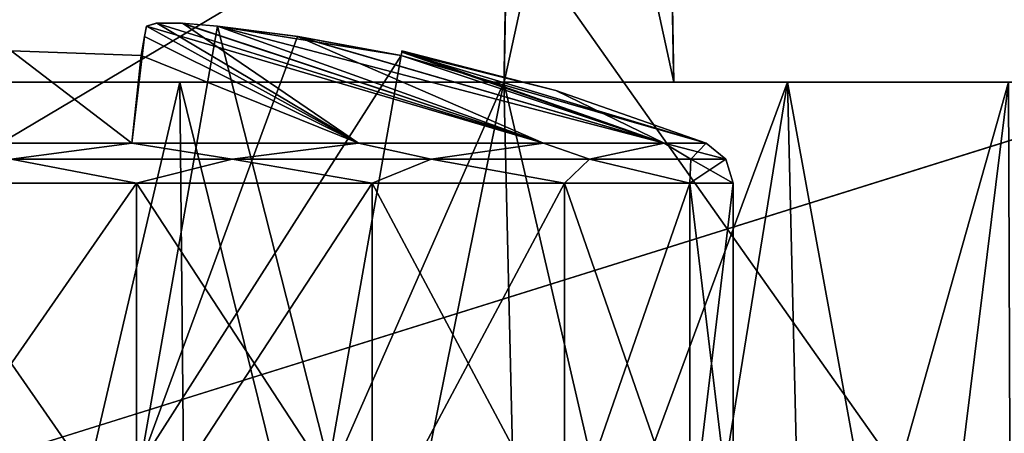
# Model space of a CAD drawing. Header units: millimetres. Extents: x -135 to 135, y -102 to 22.
# Tile 25 of 86: x -50 to -43, y -85 to -82. Entities that reach past the tile are written whole.
import ezdxf

# ---------------------------------------------------------------- set-up
doc = ezdxf.new("R2010")
doc.units = ezdxf.units.MM
doc.header["$LTSCALE"] = 65.185185
for name, color, linetype in [('1', 7, 'CONTINUOUS'), ('13', 7, 'CONTINUOUS'), ('240', 7, 'CONTINUOUS'), ('241', 7, 'CONTINUOUS'), ('242', 7, 'CONTINUOUS'), ('243', 7, 'CONTINUOUS'), ('246', 7, 'CONTINUOUS'), ('247', 7, 'CONTINUOUS'), ('28', 7, 'CONTINUOUS'), ('3', 7, 'CONTINUOUS'), ('333', 7, 'CONTINUOUS'), ('334', 7, 'CONTINUOUS'), ('335', 7, 'CONTINUOUS'), ('336', 7, 'CONTINUOUS'), ('337', 7, 'CONTINUOUS'), ('341', 7, 'CONTINUOUS'), ('342', 7, 'CONTINUOUS'), ('345', 7, 'CONTINUOUS'), ('346', 7, 'CONTINUOUS'), ('347', 7, 'CONTINUOUS'), ('348', 7, 'CONTINUOUS'), ('349', 7, 'CONTINUOUS'), ('353', 7, 'CONTINUOUS'), ('37', 7, 'CONTINUOUS'), ('6', 7, 'CONTINUOUS'), ('9', 7, 'CONTINUOUS')]:
    doc.layers.add(name, color=color, linetype=linetype)

msp = doc.modelspace()

# ---------------------------------------------------------------- linework, layer by layer
at = {"layer": '1', "linetype": 'Continuous'}
for points in [[(99.1072, 12.5, -36.0223), (-98.0492, -84.0349, -32.6512), (-99.1072, 12.5, -36.0223), (99.1072, 12.5, -36.0223)], [(-97.4563, -84.3448, -32.6404), (-98.0492, -84.0349, -32.6512), (99.1072, 12.5, -36.0223), (-97.4563, -84.3448, -32.6404)], [(-96.9871, -84.6145, -32.631), (-97.4563, -84.3448, -32.6404), (99.1072, 12.5, -36.0223), (-96.9871, -84.6145, -32.631)], [(-96.8126, -84.7249, -32.6271), (-96.9871, -84.6145, -32.631), (99.1072, 12.5, -36.0223), (-96.8126, -84.7249, -32.6271)], [(-96.6034, -84.8671, -32.6222), (-96.8126, -84.7249, -32.6271), (99.1072, 12.5, -36.0223), (-96.6034, -84.8671, -32.6222)], [(-96.0971, -85.2732, -32.608), (-96.6034, -84.8671, -32.6222), (99.1072, 12.5, -36.0223), (-96.0971, -85.2732, -32.608)], [(-95.8075, -85.5627, -32.5979), (-96.0971, -85.2732, -32.608), (99.1072, 12.5, -36.0223), (-95.8075, -85.5627, -32.5979)], [(-95.6591, -85.7348, -32.5919), (-95.8075, -85.5627, -32.5979), (99.1072, 12.5, -36.0223), (-95.6591, -85.7348, -32.5919)], [(-95.1314, -86.5942, -32.5618), (-95.6591, -85.7348, -32.5919), (99.1072, 12.5, -36.0223), (-95.1314, -86.5942, -32.5618)], [(-95.0797, -86.7191, -32.5575), (-95.1314, -86.5942, -32.5618), (99.1072, 12.5, -36.0223), (-95.0797, -86.7191, -32.5575)], [(-94.856, -87.7473, -32.5216), (-95.0797, -86.7191, -32.5575), (99.1072, 12.5, -36.0223), (-94.856, -87.7473, -32.5216)], [(-94.7876, -89.0523, -32.476), (-94.856, -87.7473, -32.5216), (99.1072, 12.5, -36.0223), (-94.7876, -89.0523, -32.476)], [(-94.637, -89.53, -32.4593), (-94.7876, -89.0523, -32.476), (99.1072, 12.5, -36.0223), (-94.637, -89.53, -32.4593)], [(-94.2737, -89.8747, -32.4473), (-94.637, -89.53, -32.4593), (99.1072, 12.5, -36.0223), (-94.2737, -89.8747, -32.4473)], [(-93.789, -90, -32.4429), (-94.2737, -89.8747, -32.4473), (99.1072, 12.5, -36.0223), (-93.789, -90, -32.4429)], [(60.6689, -83.0698, -32.6849), (-93.789, -90, -32.4429), (99.1072, 12.5, -36.0223), (60.6689, -83.0698, -32.6849)], [(60.0626, -90, -32.4429), (-93.789, -90, -32.4429), (60.6689, -83.0698, -32.6849), (60.0626, -90, -32.4429)]]:
    msp.add_3dface(points, dxfattribs=at)
at = {"layer": '13', "linetype": 'Continuous'}
for points in [[(-49.1765, -82.5, 1.2399), (-51.1683, -82.5, -11.8744), (-49.9418, -82.5, 2.5267), (-49.1765, -82.5, 1.2399)], [(-48.8317, -82.5, -11.8744), (-51.1683, -82.5, -11.8744), (-49.1765, -82.5, 1.2399), (-48.8317, -82.5, -11.8744)], [(-51.1683, -82.5, 11.8744), (-48.8317, -82.5, 11.8744), (-50.2082, -82.5, 4), (-51.1683, -82.5, 11.8744)], [(-50.2082, -82.5, 4), (-48.8317, -82.5, 11.8744), (-49.9418, -82.5, 5.4733), (-50.2082, -82.5, 4)], [(-49.9418, -82.5, 5.4733), (-48.8317, -82.5, 11.8744), (-49.1765, -82.5, 6.7601), (-49.9418, -82.5, 5.4733)], [(-49.1765, -82.5, 6.7601), (-48.8317, -82.5, 11.8744), (-48.0092, -82.5, 7.6976), (-49.1765, -82.5, 6.7601)], [(-48.0092, -82.5, 0.3024), (-48.8317, -82.5, -11.8744), (-49.1765, -82.5, 1.2399), (-48.0092, -82.5, 0.3024)], [(-46.5898, -82.5, -12.5327), (-48.8317, -82.5, -11.8744), (-48.0092, -82.5, 0.3024), (-46.5898, -82.5, -12.5327)], [(-48.8317, -82.5, 11.8744), (-46.5898, -82.5, 12.5327), (-48.0092, -82.5, 7.6976), (-48.8317, -82.5, 11.8744)], [(-46.5873, -82.5, 8.167), (-48.0092, -82.5, 7.6976), (-46.5873, -82.5, 8.762), (-46.5873, -82.5, 8.167)], [(-46.5898, -82.5, -12.5327), (-48.0092, -82.5, 0.3024), (-46.5873, -82.5, -0.762), (-46.5898, -82.5, -12.5327)], [(-46.5873, -82.5, -0.167), (-46.5873, -82.5, -0.762), (-48.0092, -82.5, 0.3024), (-46.5873, -82.5, -0.167)], [(-48.0092, -82.5, 7.6976), (-46.5898, -82.5, 12.5327), (-46.5873, -82.5, 8.762), (-48.0092, -82.5, 7.6976)], [(-44.6241, -82.5, -13.7959), (-46.5898, -82.5, -12.5327), (-45.4127, -82.5, -0.762), (-44.6241, -82.5, -13.7959)], [(-45.4127, -82.5, -0.762), (-46.5898, -82.5, -12.5327), (-46.5873, -82.5, -0.762), (-45.4127, -82.5, -0.762)], [(-46.5898, -82.5, 12.5327), (-44.6241, -82.5, 13.7959), (-46.5873, -82.5, 8.762), (-46.5898, -82.5, 12.5327)], [(-46.5873, -82.5, 8.762), (-44.6241, -82.5, 13.7959), (-45.4127, -82.5, 8.762), (-46.5873, -82.5, 8.762)], [(-43.9908, -82.5, 0.3024), (-45.4127, -82.5, -0.762), (-45.4127, -82.5, -0.167), (-43.9908, -82.5, 0.3024)], [(-44.6241, -82.5, -13.7959), (-45.4127, -82.5, -0.762), (-43.9908, -82.5, 0.3024), (-44.6241, -82.5, -13.7959)], [(-45.4127, -82.5, 8.762), (-44.6241, -82.5, 13.7959), (-45.4127, -82.5, 8.167), (-45.4127, -82.5, 8.762)], [(-45.4127, -82.5, 8.167), (-44.6241, -82.5, 13.7959), (-43.9908, -82.5, 7.6976), (-45.4127, -82.5, 8.167)], [(-43.094, -82.5, -15.5618), (-44.6241, -82.5, -13.7959), (-43.9908, -82.5, 0.3024), (-43.094, -82.5, -15.5618)], [(-44.6241, -82.5, 13.7959), (-43.094, -82.5, 15.5618), (-43.9908, -82.5, 7.6976), (-44.6241, -82.5, 13.7959)], [(-42.8235, -82.5, 1.2399), (-43.094, -82.5, -15.5618), (-43.9908, -82.5, 0.3024), (-42.8235, -82.5, 1.2399)], [(-43.9908, -82.5, 7.6976), (-43.094, -82.5, 15.5618), (-42.8235, -82.5, 6.7601), (-43.9908, -82.5, 7.6976)]]:
    msp.add_3dface(points, dxfattribs=at)
at = {"layer": '240', "linetype": 'Continuous'}
for points in [[(-46.5873, -82.5, 8.167), (-46.5873, -82.5, 8.762), (-46.5, -77.5, 8.5), (-46.5873, -82.5, 8.167)], [(-46.5873, -82.5, 8.167), (-46.5, -77.5, 8.5), (-46.5862, -82.4392, 7.9256), (-46.5873, -82.5, 8.167)], [(-46.5862, -82.4392, 7.9256), (-46.5, -77.5, 8.5), (-46.5833, -82.2733, 7.7443), (-46.5862, -82.4392, 7.9256)], [(-46.5, -77.5, 8.5), (-46.5793, -82.0436, 7.6646), (-46.5833, -82.2733, 7.7443), (-46.5, -77.5, 8.5)]]:
    msp.add_3dface(points, dxfattribs=at)
at = {"layer": '241', "linetype": 'Continuous'}
for points in [[(-45.4127, -82.5, 8.762), (-45.5, -77.5, 7.2746), (-45.5, -77.5, 8.5), (-45.4127, -82.5, 8.762)], [(-45.5, -77.5, 7.2746), (-45.4127, -82.5, 8.762), (-45.4607, -79.7518, 7.4679), (-45.5, -77.5, 7.2746)], [(-45.4127, -82.5, 8.762), (-45.4207, -82.0436, 7.6646), (-45.4607, -79.7518, 7.4679), (-45.4127, -82.5, 8.762)], [(-45.4207, -82.0436, 7.6646), (-45.4127, -82.5, 8.762), (-45.4167, -82.2733, 7.7443), (-45.4207, -82.0436, 7.6646)], [(-45.4167, -82.2733, 7.7443), (-45.4127, -82.5, 8.762), (-45.4138, -82.4392, 7.9256), (-45.4167, -82.2733, 7.7443)], [(-45.4127, -82.5, 8.762), (-45.4127, -82.5, 8.167), (-45.4138, -82.4392, 7.9256), (-45.4127, -82.5, 8.762)]]:
    msp.add_3dface(points, dxfattribs=at)
at = {"layer": '242', "linetype": 'Continuous'}
for points in [[(-45.4127, -82.5, -0.167), (-45.4127, -82.5, -0.762), (-45.5, -77.5, -0.5), (-45.4127, -82.5, -0.167)], [(-45.4138, -82.4392, 0.0744), (-45.5, -77.5, -0.5), (-45.4167, -82.2733, 0.2557), (-45.4138, -82.4392, 0.0744)], [(-45.5, -77.5, -0.5), (-45.4207, -82.0436, 0.3354), (-45.4167, -82.2733, 0.2557), (-45.5, -77.5, -0.5)], [(-45.4127, -82.5, -0.167), (-45.5, -77.5, -0.5), (-45.4138, -82.4392, 0.0744), (-45.4127, -82.5, -0.167)]]:
    msp.add_3dface(points, dxfattribs=at)
at = {"layer": '243', "linetype": 'Continuous'}
for points in [[(-46.5873, -82.5, -0.762), (-46.5, -77.5, 0.7254), (-46.5, -77.5, -0.5), (-46.5873, -82.5, -0.762)], [(-46.5, -77.5, 0.7254), (-46.5873, -82.5, -0.762), (-46.5393, -79.7518, 0.5321), (-46.5, -77.5, 0.7254)], [(-46.5873, -82.5, -0.762), (-46.5793, -82.0436, 0.3354), (-46.5393, -79.7518, 0.5321), (-46.5873, -82.5, -0.762)], [(-46.5793, -82.0436, 0.3354), (-46.5873, -82.5, -0.762), (-46.5833, -82.2733, 0.2557), (-46.5793, -82.0436, 0.3354)], [(-46.5833, -82.2733, 0.2557), (-46.5873, -82.5, -0.762), (-46.5862, -82.4392, 0.0744), (-46.5833, -82.2733, 0.2557)], [(-46.5873, -82.5, -0.762), (-46.5873, -82.5, -0.167), (-46.5862, -82.4392, 0.0744), (-46.5873, -82.5, -0.762)]]:
    msp.add_3dface(points, dxfattribs=at)
at = {"layer": '246', "linetype": 'Continuous'}
for points in [[(-46.5873, -82.5, 8.762), (-45.5, -77.5, 8.5), (-46.5, -77.5, 8.5), (-46.5873, -82.5, 8.762)], [(-46.5873, -82.5, 8.762), (-45.4127, -82.5, 8.762), (-45.5, -77.5, 8.5), (-46.5873, -82.5, 8.762)]]:
    msp.add_3dface(points, dxfattribs=at)
at = {"layer": '247', "linetype": 'Continuous'}
for points in [[(-45.4127, -82.5, -0.762), (-46.5873, -82.5, -0.762), (-46.5, -77.5, -0.5), (-45.4127, -82.5, -0.762)], [(-45.4127, -82.5, -0.762), (-46.5, -77.5, -0.5), (-45.5, -77.5, -0.5), (-45.4127, -82.5, -0.762)]]:
    msp.add_3dface(points, dxfattribs=at)
at = {"layer": '28', "linetype": 'Continuous'}
for points in [[(-50, -87.5, -12.2283), (-51.1683, -82.5, -11.8744), (-48.8317, -82.5, -11.8744), (-50, -87.5, -12.2283)], [(-48.7842, -87.5, -12.324), (-50, -87.5, -12.2283), (-48.8317, -82.5, -11.8744), (-48.7842, -87.5, -12.324)], [(-48.7842, -87.5, -12.324), (-48.8317, -82.5, -11.8744), (-46.5898, -82.5, -12.5327), (-48.7842, -87.5, -12.324)], [(-47.5984, -87.5, -12.6086), (-48.7842, -87.5, -12.324), (-46.5898, -82.5, -12.5327), (-47.5984, -87.5, -12.6086)], [(-46.4717, -87.5, -13.0753), (-47.5984, -87.5, -12.6086), (-46.5898, -82.5, -12.5327), (-46.4717, -87.5, -13.0753)], [(-46.4717, -87.5, -13.0753), (-46.5898, -82.5, -12.5327), (-44.6241, -82.5, -13.7959), (-46.4717, -87.5, -13.0753)], [(-45.4319, -87.5, -13.7125), (-46.4717, -87.5, -13.0753), (-44.6241, -82.5, -13.7959), (-45.4319, -87.5, -13.7125)], [(-44.5045, -87.5, -14.5046), (-45.4319, -87.5, -13.7125), (-44.6241, -82.5, -13.7959), (-44.5045, -87.5, -14.5046)], [(-44.5045, -87.5, -14.5046), (-44.6241, -82.5, -13.7959), (-43.094, -82.5, -15.5618), (-44.5045, -87.5, -14.5046)], [(-43.7125, -87.5, -15.4319), (-44.5045, -87.5, -14.5046), (-43.094, -82.5, -15.5618), (-43.7125, -87.5, -15.4319)], [(-43.0753, -87.5, -16.4717), (-43.7125, -87.5, -15.4319), (-43.094, -82.5, -15.5618), (-43.0753, -87.5, -16.4717)]]:
    msp.add_3dface(points, dxfattribs=at)
at = {"layer": '3', "linetype": 'Continuous'}
for points in [[(82.3653, -81.8945, 32.726), (-99.1072, 12.5, 36.0223), (81.7057, -82.5266, 32.7039), (82.3653, -81.8945, 32.726)], [(81.7057, -82.5266, 32.7039), (-99.1072, 12.5, 36.0223), (80.8863, -82.9309, 32.6898), (81.7057, -82.5266, 32.7039)], [(80.8863, -82.9309, 32.6898), (-99.1072, 12.5, 36.0223), (79.9841, -83.0698, 32.6849), (80.8863, -82.9309, 32.6898)], [(79.9841, -83.0698, 32.6849), (-99.1072, 12.5, 36.0223), (60.6689, -83.0698, 32.6849), (79.9841, -83.0698, 32.6849)], [(60.6689, -83.0698, 32.6849), (-99.1072, 12.5, 36.0223), (60.0626, -90, 32.4429), (60.6689, -83.0698, 32.6849)], [(60.0626, -90, 32.4429), (-99.1072, 12.5, 36.0223), (-93.789, -90, 32.4429), (60.0626, -90, 32.4429)]]:
    msp.add_3dface(points, dxfattribs=at)
at = {"layer": '333', "color": 253, "linetype": 'Continuous', "true_color": 0x999999}
for points in [[(-48.9976, -82.0932, -18.8123), (-49.0644, -82.1126, -18.572), (-46.3145, -82.923, -16.9075), (-48.9976, -82.0932, -18.8123)], [(-48.8219, -82.0928, -18.9919), (-48.9976, -82.0932, -18.8123), (-46.3145, -82.923, -16.9075), (-48.8219, -82.0928, -18.9919)], [(-48.572, -82.1126, -19.0644), (-48.8219, -82.0928, -18.9919), (-46.3145, -82.923, -16.9075), (-48.572, -82.1126, -19.0644)], [(-49.0644, -82.1126, -18.572), (-49.0772, -82.1852, -18.0177), (-47.5945, -82.923, -15.8335), (-49.0644, -82.1126, -18.572)], [(-46.3145, -82.923, -16.9075), (-49.0644, -82.1126, -18.572), (-47.5945, -82.923, -15.8335), (-46.3145, -82.923, -16.9075)], [(-45.4791, -82.923, -18.3545), (-48.572, -82.1126, -19.0644), (-46.3145, -82.923, -16.9075), (-45.4791, -82.923, -18.3545)], [(-48.0139, -82.1858, -19.0773), (-48.572, -82.1126, -19.0644), (-45.4791, -82.923, -18.3545), (-48.0139, -82.1858, -19.0773)], [(-49.0772, -82.1852, -18.0177), (-49.1002, -82.3153, -17.3002), (-47.5945, -82.923, -15.8335), (-49.0772, -82.1852, -18.0177)], [(-47.3002, -82.3153, -19.1002), (-48.0139, -82.1858, -19.0773), (-45.4791, -82.923, -18.3545), (-47.3002, -82.3153, -19.1002)], [(-49.1646, -82.923, -15.2621), (-50, -82.2846, -17.2948), (-50.8354, -82.923, -15.2621), (-49.1646, -82.923, -15.2621)], [(-49.1002, -82.3153, -17.3002), (-50, -82.2846, -17.2948), (-49.1646, -82.923, -15.2621), (-49.1002, -82.3153, -17.3002)], [(-47.2961, -82.2923, -19.5481), (-47.3002, -82.3153, -19.1002), (-45.189, -82.923, -20), (-47.2961, -82.2923, -19.5481)], [(-47.2948, -82.2846, -20), (-47.2961, -82.2923, -19.5481), (-46.2283, -82.5592, -20), (-47.2948, -82.2846, -20)], [(-46.2283, -82.5592, -20), (-47.2961, -82.2923, -19.5481), (-45.189, -82.923, -20), (-46.2283, -82.5592, -20)], [(-47.5945, -82.923, -15.8335), (-49.1002, -82.3153, -17.3002), (-49.1646, -82.923, -15.2621), (-47.5945, -82.923, -15.8335)], [(-45.189, -82.923, -20), (-47.3002, -82.3153, -19.1002), (-45.4791, -82.923, -18.3545), (-45.189, -82.923, -20)]]:
    msp.add_3dface(points, dxfattribs=at)
at = {"layer": '334', "color": 253, "linetype": 'Continuous', "true_color": 0x999999}
for points in [[(-50.8682, -83.2017, -24.924), (-49.1318, -83.2017, -24.924), (-50.8682, -85.7, -24.924), (-50.8682, -83.2017, -24.924)], [(-50.8682, -85.7, -24.924), (-49.1318, -83.2017, -24.924), (-49.1318, -85.7, -24.924), (-50.8682, -85.7, -24.924)], [(-49.1318, -85.7, -24.924), (-47.5, -83.2017, -24.3301), (-47.5, -85.7, -24.3301), (-49.1318, -85.7, -24.924)], [(-49.1318, -83.2017, -24.924), (-47.5, -83.2017, -24.3301), (-49.1318, -85.7, -24.924), (-49.1318, -83.2017, -24.924)], [(-47.5, -83.2017, -24.3301), (-46.1698, -83.2017, -23.2139), (-47.5, -85.7, -24.3301), (-47.5, -83.2017, -24.3301)], [(-47.5, -85.7, -24.3301), (-46.1698, -83.2017, -23.2139), (-46.1698, -85.7, -23.2139), (-47.5, -85.7, -24.3301)], [(-46.1698, -85.7, -23.2139), (-45.3015, -83.2017, -21.7101), (-45.3015, -85.7, -21.7101), (-46.1698, -85.7, -23.2139)], [(-46.1698, -83.2017, -23.2139), (-45.3015, -83.2017, -21.7101), (-46.1698, -85.7, -23.2139), (-46.1698, -83.2017, -23.2139)], [(-45.3015, -83.2017, -21.7101), (-45, -83.2017, -20), (-45.3015, -85.7, -21.7101), (-45.3015, -83.2017, -21.7101)], [(-45, -83.2017, -20), (-45, -85.7, -20), (-45.3015, -85.7, -21.7101), (-45, -83.2017, -20)]]:
    msp.add_3dface(points, dxfattribs=at)
at = {"layer": '335', "color": 253, "linetype": 'Continuous', "true_color": 0x999999}
for points in [[(-49.0644, -82.1126, -21.428), (-48.9932, -82.0929, -21.1802), (-47.5945, -82.923, -24.1665), (-49.0644, -82.1126, -21.428)], [(-48.9932, -82.0929, -21.1802), (-48.8154, -82.0931, -21.0042), (-47.5945, -82.923, -24.1665), (-48.9932, -82.0929, -21.1802)], [(-48.8154, -82.0931, -21.0042), (-48.572, -82.1126, -20.9356), (-46.3145, -82.923, -23.0925), (-48.8154, -82.0931, -21.0042)], [(-47.5945, -82.923, -24.1665), (-48.8154, -82.0931, -21.0042), (-46.3145, -82.923, -23.0925), (-47.5945, -82.923, -24.1665)], [(-49.0773, -82.1856, -21.9848), (-49.0644, -82.1126, -21.428), (-47.5945, -82.923, -24.1665), (-49.0773, -82.1856, -21.9848)], [(-48.572, -82.1126, -20.9356), (-48.0177, -82.1852, -20.9228), (-46.3145, -82.923, -23.0925), (-48.572, -82.1126, -20.9356)], [(-49.1646, -82.923, -24.7379), (-49.0773, -82.1856, -21.9848), (-47.5945, -82.923, -24.1665), (-49.1646, -82.923, -24.7379)], [(-49.1002, -82.3153, -22.6998), (-49.0773, -82.1856, -21.9848), (-49.1646, -82.923, -24.7379), (-49.1002, -82.3153, -22.6998)], [(-48.0177, -82.1852, -20.9228), (-47.3002, -82.3153, -20.8998), (-45.4791, -82.923, -21.6455), (-48.0177, -82.1852, -20.9228)], [(-46.3145, -82.923, -23.0925), (-48.0177, -82.1852, -20.9228), (-45.4791, -82.923, -21.6455), (-46.3145, -82.923, -23.0925)], [(-50.8354, -82.923, -24.7379), (-50, -82.2846, -22.7052), (-49.1646, -82.923, -24.7379), (-50.8354, -82.923, -24.7379)], [(-50, -82.2846, -22.7052), (-49.1002, -82.3153, -22.6998), (-49.1646, -82.923, -24.7379), (-50, -82.2846, -22.7052)], [(-47.3002, -82.3153, -20.8998), (-47.2961, -82.2923, -20.4516), (-45.4791, -82.923, -21.6455), (-47.3002, -82.3153, -20.8998)], [(-47.2961, -82.2923, -20.4516), (-47.2948, -82.2846, -20), (-45.4791, -82.923, -21.6455), (-47.2961, -82.2923, -20.4516)], [(-47.2948, -82.2846, -20), (-46.2283, -82.5592, -20), (-45.4791, -82.923, -21.6455), (-47.2948, -82.2846, -20)], [(-46.2283, -82.5592, -20), (-45.189, -82.923, -20), (-45.4791, -82.923, -21.6455), (-46.2283, -82.5592, -20)]]:
    msp.add_3dface(points, dxfattribs=at)
at = {"layer": '336', "color": 253, "linetype": 'Continuous', "true_color": 0x999999}
for points in [[(-47.3002, -82.3153, -19.1002), (-47.2961, -82.2923, -19.5481), (-47.3002, -82.3153, -20.8998), (-47.3002, -82.3153, -19.1002)], [(-47.2961, -82.2923, -19.5481), (-47.2961, -82.2923, -20.4516), (-47.3002, -82.3153, -20.8998), (-47.2961, -82.2923, -19.5481)], [(-47.2961, -82.2923, -19.5481), (-47.2948, -82.2846, -20), (-47.2961, -82.2923, -20.4516), (-47.2961, -82.2923, -19.5481)], [(-47.3002, -82.3153, -19.1002), (-47.3002, -82.3153, -20.8998), (-47.8, -85.15, -20.4), (-47.3002, -82.3153, -19.1002)], [(-47.8, -85.15, -19.6), (-47.3002, -82.3153, -19.1002), (-47.8, -85.15, -20.4), (-47.8, -85.15, -19.6)]]:
    msp.add_3dface(points, dxfattribs=at)
at = {"layer": '337', "color": 253, "linetype": 'Continuous', "true_color": 0x999999}
for points in [[(-48.572, -82.1126, -19.0644), (-47.8, -85.15, -19.6), (-49.1076, -85.15, -19.6), (-48.572, -82.1126, -19.0644)], [(-48.572, -82.1126, -19.0644), (-48.0139, -82.1858, -19.0773), (-47.3002, -82.3153, -19.1002), (-48.572, -82.1126, -19.0644)], [(-48.572, -82.1126, -19.0644), (-47.3002, -82.3153, -19.1002), (-47.8, -85.15, -19.6), (-48.572, -82.1126, -19.0644)]]:
    msp.add_3dface(points, dxfattribs=at)
at = {"layer": '341', "color": 253, "linetype": 'Continuous', "true_color": 0x999999}
for points in [[(-49.1646, -82.923, -15.2621), (-50.8354, -82.923, -15.2621), (-50, -83.0333, -15.0517), (-49.1646, -82.923, -15.2621)], [(-48.4709, -83.0333, -15.2939), (-49.1646, -82.923, -15.2621), (-50, -83.0333, -15.0517), (-48.4709, -83.0333, -15.2939)], [(-47.5945, -82.923, -15.8335), (-49.1646, -82.923, -15.2621), (-48.4709, -83.0333, -15.2939), (-47.5945, -82.923, -15.8335)], [(-47.0915, -83.0333, -15.9967), (-47.5945, -82.923, -15.8335), (-48.4709, -83.0333, -15.2939), (-47.0915, -83.0333, -15.9967)], [(-46.3145, -82.923, -16.9075), (-47.5945, -82.923, -15.8335), (-47.0915, -83.0333, -15.9967), (-46.3145, -82.923, -16.9075)], [(-45.9967, -83.0333, -17.0915), (-46.3145, -82.923, -16.9075), (-47.0915, -83.0333, -15.9967), (-45.9967, -83.0333, -17.0915)], [(-45.4791, -82.923, -18.3545), (-46.3145, -82.923, -16.9075), (-45.9967, -83.0333, -17.0915), (-45.4791, -82.923, -18.3545)], [(-45.2939, -83.0333, -18.4709), (-45.4791, -82.923, -18.3545), (-45.9967, -83.0333, -17.0915), (-45.2939, -83.0333, -18.4709)], [(-45.189, -82.923, -20), (-45.4791, -82.923, -18.3545), (-45.0517, -83.0333, -20), (-45.189, -82.923, -20)], [(-45.0517, -83.0333, -20), (-45.4791, -82.923, -18.3545), (-45.2939, -83.0333, -18.4709), (-45.0517, -83.0333, -20)], [(-49.1318, -83.2017, -15.076), (-50, -83.0333, -15.0517), (-50.8682, -83.2017, -15.076), (-49.1318, -83.2017, -15.076)], [(-48.4709, -83.0333, -15.2939), (-50, -83.0333, -15.0517), (-49.1318, -83.2017, -15.076), (-48.4709, -83.0333, -15.2939)], [(-47.5, -83.2017, -15.6699), (-48.4709, -83.0333, -15.2939), (-49.1318, -83.2017, -15.076), (-47.5, -83.2017, -15.6699)], [(-47.0915, -83.0333, -15.9967), (-48.4709, -83.0333, -15.2939), (-47.5, -83.2017, -15.6699), (-47.0915, -83.0333, -15.9967)], [(-46.1698, -83.2017, -16.7861), (-47.0915, -83.0333, -15.9967), (-47.5, -83.2017, -15.6699), (-46.1698, -83.2017, -16.7861)], [(-45.9967, -83.0333, -17.0915), (-47.0915, -83.0333, -15.9967), (-46.1698, -83.2017, -16.7861), (-45.9967, -83.0333, -17.0915)], [(-45.3015, -83.2017, -18.2899), (-45.9967, -83.0333, -17.0915), (-46.1698, -83.2017, -16.7861), (-45.3015, -83.2017, -18.2899)], [(-45.2939, -83.0333, -18.4709), (-45.9967, -83.0333, -17.0915), (-45.3015, -83.2017, -18.2899), (-45.2939, -83.0333, -18.4709)], [(-45, -83.2017, -20), (-45.2939, -83.0333, -18.4709), (-45.3015, -83.2017, -18.2899), (-45, -83.2017, -20)], [(-45, -83.2017, -20), (-45.0517, -83.0333, -20), (-45.2939, -83.0333, -18.4709), (-45, -83.2017, -20)]]:
    msp.add_3dface(points, dxfattribs=at)
at = {"layer": '342', "color": 253, "linetype": 'Continuous', "true_color": 0x999999}
for points in [[(-50.8354, -82.923, -24.7379), (-49.1646, -82.923, -24.7379), (-50, -83.0333, -24.9483), (-50.8354, -82.923, -24.7379)], [(-50, -83.0333, -24.9483), (-49.1646, -82.923, -24.7379), (-48.4709, -83.0333, -24.7061), (-50, -83.0333, -24.9483)], [(-49.1646, -82.923, -24.7379), (-47.5945, -82.923, -24.1665), (-48.4709, -83.0333, -24.7061), (-49.1646, -82.923, -24.7379)], [(-48.4709, -83.0333, -24.7061), (-47.5945, -82.923, -24.1665), (-47.0915, -83.0333, -24.0033), (-48.4709, -83.0333, -24.7061)], [(-47.5945, -82.923, -24.1665), (-46.3145, -82.923, -23.0925), (-47.0915, -83.0333, -24.0033), (-47.5945, -82.923, -24.1665)], [(-47.0915, -83.0333, -24.0033), (-46.3145, -82.923, -23.0925), (-45.9967, -83.0333, -22.9085), (-47.0915, -83.0333, -24.0033)], [(-46.3145, -82.923, -23.0925), (-45.4791, -82.923, -21.6455), (-45.9967, -83.0333, -22.9085), (-46.3145, -82.923, -23.0925)], [(-45.9967, -83.0333, -22.9085), (-45.4791, -82.923, -21.6455), (-45.2939, -83.0333, -21.5291), (-45.9967, -83.0333, -22.9085)], [(-45.4791, -82.923, -21.6455), (-45.189, -82.923, -20), (-45.2939, -83.0333, -21.5291), (-45.4791, -82.923, -21.6455)], [(-45.189, -82.923, -20), (-45.0517, -83.0333, -20), (-45.2939, -83.0333, -21.5291), (-45.189, -82.923, -20)], [(-49.1318, -83.2017, -24.924), (-50.8682, -83.2017, -24.924), (-50, -83.0333, -24.9483), (-49.1318, -83.2017, -24.924)], [(-49.1318, -83.2017, -24.924), (-50, -83.0333, -24.9483), (-48.4709, -83.0333, -24.7061), (-49.1318, -83.2017, -24.924)], [(-47.5, -83.2017, -24.3301), (-49.1318, -83.2017, -24.924), (-48.4709, -83.0333, -24.7061), (-47.5, -83.2017, -24.3301)], [(-47.5, -83.2017, -24.3301), (-48.4709, -83.0333, -24.7061), (-47.0915, -83.0333, -24.0033), (-47.5, -83.2017, -24.3301)], [(-46.1698, -83.2017, -23.2139), (-47.5, -83.2017, -24.3301), (-47.0915, -83.0333, -24.0033), (-46.1698, -83.2017, -23.2139)], [(-46.1698, -83.2017, -23.2139), (-47.0915, -83.0333, -24.0033), (-45.9967, -83.0333, -22.9085), (-46.1698, -83.2017, -23.2139)], [(-45.3015, -83.2017, -21.7101), (-46.1698, -83.2017, -23.2139), (-45.9967, -83.0333, -22.9085), (-45.3015, -83.2017, -21.7101)], [(-45.3015, -83.2017, -21.7101), (-45.9967, -83.0333, -22.9085), (-45.2939, -83.0333, -21.5291), (-45.3015, -83.2017, -21.7101)], [(-45.0517, -83.0333, -20), (-45.3015, -83.2017, -21.7101), (-45.2939, -83.0333, -21.5291), (-45.0517, -83.0333, -20)], [(-45, -83.2017, -20), (-45.3015, -83.2017, -21.7101), (-45.0517, -83.0333, -20), (-45, -83.2017, -20)]]:
    msp.add_3dface(points, dxfattribs=at)
at = {"layer": '345', "color": 253, "linetype": 'Continuous', "true_color": 0x999999}
for points in [[(-49.1318, -85.7, 24.924), (-50.8682, -83.2017, 24.924), (-50.8682, -85.7, 24.924), (-49.1318, -85.7, 24.924)], [(-49.1318, -83.2017, 24.924), (-50.8682, -83.2017, 24.924), (-49.1318, -85.7, 24.924), (-49.1318, -83.2017, 24.924)], [(-47.5, -85.7, 24.3301), (-49.1318, -83.2017, 24.924), (-49.1318, -85.7, 24.924), (-47.5, -85.7, 24.3301)], [(-47.5, -83.2017, 24.3301), (-49.1318, -83.2017, 24.924), (-47.5, -85.7, 24.3301), (-47.5, -83.2017, 24.3301)], [(-46.1698, -83.2017, 23.2139), (-47.5, -83.2017, 24.3301), (-46.1698, -85.7, 23.2139), (-46.1698, -83.2017, 23.2139)], [(-46.1698, -85.7, 23.2139), (-47.5, -83.2017, 24.3301), (-47.5, -85.7, 24.3301), (-46.1698, -85.7, 23.2139)], [(-45.3015, -83.2017, 21.7101), (-46.1698, -83.2017, 23.2139), (-45.3015, -85.7, 21.7101), (-45.3015, -83.2017, 21.7101)], [(-45.3015, -85.7, 21.7101), (-46.1698, -83.2017, 23.2139), (-46.1698, -85.7, 23.2139), (-45.3015, -85.7, 21.7101)], [(-45, -85.7, 20), (-45.3015, -83.2017, 21.7101), (-45.3015, -85.7, 21.7101), (-45, -85.7, 20)], [(-45, -83.2017, 20), (-45.3015, -83.2017, 21.7101), (-45, -85.7, 20), (-45, -83.2017, 20)]]:
    msp.add_3dface(points, dxfattribs=at)
at = {"layer": '346', "color": 253, "linetype": 'Continuous', "true_color": 0x999999}
for points in [[(-48.9976, -82.0932, 21.1877), (-49.0644, -82.1126, 21.428), (-46.3145, -82.923, 23.0925), (-48.9976, -82.0932, 21.1877)], [(-48.8219, -82.0928, 21.0081), (-48.9976, -82.0932, 21.1877), (-46.3145, -82.923, 23.0925), (-48.8219, -82.0928, 21.0081)], [(-48.572, -82.1126, 20.9356), (-48.8219, -82.0928, 21.0081), (-46.3145, -82.923, 23.0925), (-48.572, -82.1126, 20.9356)], [(-49.0644, -82.1126, 21.428), (-49.0772, -82.1852, 21.9823), (-47.5945, -82.923, 24.1665), (-49.0644, -82.1126, 21.428)], [(-46.3145, -82.923, 23.0925), (-49.0644, -82.1126, 21.428), (-47.5945, -82.923, 24.1665), (-46.3145, -82.923, 23.0925)], [(-45.4791, -82.923, 21.6455), (-48.572, -82.1126, 20.9356), (-46.3145, -82.923, 23.0925), (-45.4791, -82.923, 21.6455)], [(-48.0139, -82.1858, 20.9227), (-48.572, -82.1126, 20.9356), (-45.4791, -82.923, 21.6455), (-48.0139, -82.1858, 20.9227)], [(-49.0772, -82.1852, 21.9823), (-49.1002, -82.3153, 22.6998), (-47.5945, -82.923, 24.1665), (-49.0772, -82.1852, 21.9823)], [(-47.3002, -82.3153, 20.8998), (-48.0139, -82.1858, 20.9227), (-45.4791, -82.923, 21.6455), (-47.3002, -82.3153, 20.8998)], [(-49.1646, -82.923, 24.7379), (-50, -82.2846, 22.7052), (-50.8354, -82.923, 24.7379), (-49.1646, -82.923, 24.7379)], [(-49.1002, -82.3153, 22.6998), (-50, -82.2846, 22.7052), (-49.1646, -82.923, 24.7379), (-49.1002, -82.3153, 22.6998)], [(-47.2961, -82.2923, 20.4519), (-47.3002, -82.3153, 20.8998), (-45.189, -82.923, 20), (-47.2961, -82.2923, 20.4519)], [(-47.2948, -82.2846, 20), (-47.2961, -82.2923, 20.4519), (-46.2283, -82.5592, 20), (-47.2948, -82.2846, 20)], [(-46.2283, -82.5592, 20), (-47.2961, -82.2923, 20.4519), (-45.189, -82.923, 20), (-46.2283, -82.5592, 20)], [(-47.5945, -82.923, 24.1665), (-49.1002, -82.3153, 22.6998), (-49.1646, -82.923, 24.7379), (-47.5945, -82.923, 24.1665)], [(-45.189, -82.923, 20), (-47.3002, -82.3153, 20.8998), (-45.4791, -82.923, 21.6455), (-45.189, -82.923, 20)]]:
    msp.add_3dface(points, dxfattribs=at)
at = {"layer": '347', "color": 253, "linetype": 'Continuous', "true_color": 0x999999}
for points in [[(-49.0644, -82.1126, 18.572), (-48.9932, -82.0929, 18.8198), (-47.5945, -82.923, 15.8335), (-49.0644, -82.1126, 18.572)], [(-48.9932, -82.0929, 18.8198), (-48.8154, -82.0931, 18.9958), (-47.5945, -82.923, 15.8335), (-48.9932, -82.0929, 18.8198)], [(-47.5945, -82.923, 15.8335), (-48.8154, -82.0931, 18.9958), (-46.3145, -82.923, 16.9075), (-47.5945, -82.923, 15.8335)], [(-48.8154, -82.0931, 18.9958), (-48.572, -82.1126, 19.0644), (-46.3145, -82.923, 16.9075), (-48.8154, -82.0931, 18.9958)], [(-49.0773, -82.1856, 18.0152), (-49.0644, -82.1126, 18.572), (-47.5945, -82.923, 15.8335), (-49.0773, -82.1856, 18.0152)], [(-48.572, -82.1126, 19.0644), (-48.0177, -82.1852, 19.0772), (-46.3145, -82.923, 16.9075), (-48.572, -82.1126, 19.0644)], [(-49.1646, -82.923, 15.2621), (-49.0773, -82.1856, 18.0152), (-47.5945, -82.923, 15.8335), (-49.1646, -82.923, 15.2621)], [(-49.1002, -82.3153, 17.3002), (-49.0773, -82.1856, 18.0152), (-49.1646, -82.923, 15.2621), (-49.1002, -82.3153, 17.3002)], [(-46.3145, -82.923, 16.9075), (-48.0177, -82.1852, 19.0772), (-45.4791, -82.923, 18.3545), (-46.3145, -82.923, 16.9075)], [(-48.0177, -82.1852, 19.0772), (-47.3002, -82.3153, 19.1002), (-45.4791, -82.923, 18.3545), (-48.0177, -82.1852, 19.0772)], [(-50.8354, -82.923, 15.2621), (-50, -82.2846, 17.2948), (-49.1646, -82.923, 15.2621), (-50.8354, -82.923, 15.2621)], [(-50, -82.2846, 17.2948), (-49.1002, -82.3153, 17.3002), (-49.1646, -82.923, 15.2621), (-50, -82.2846, 17.2948)], [(-47.3002, -82.3153, 19.1002), (-47.2961, -82.2923, 19.5484), (-45.4791, -82.923, 18.3545), (-47.3002, -82.3153, 19.1002)], [(-47.2961, -82.2923, 19.5484), (-47.2948, -82.2846, 20), (-45.4791, -82.923, 18.3545), (-47.2961, -82.2923, 19.5484)], [(-47.2948, -82.2846, 20), (-46.2283, -82.5592, 20), (-45.4791, -82.923, 18.3545), (-47.2948, -82.2846, 20)], [(-46.2283, -82.5592, 20), (-45.189, -82.923, 20), (-45.4791, -82.923, 18.3545), (-46.2283, -82.5592, 20)]]:
    msp.add_3dface(points, dxfattribs=at)
at = {"layer": '348', "color": 253, "linetype": 'Continuous', "true_color": 0x999999}
for points in [[(-48.0177, -82.1852, 19.0772), (-48.572, -82.1126, 19.0644), (-49.1076, -85.15, 19.6), (-48.0177, -82.1852, 19.0772)], [(-47.3002, -82.3153, 19.1002), (-48.0177, -82.1852, 19.0772), (-49.1076, -85.15, 19.6), (-47.3002, -82.3153, 19.1002)], [(-47.8, -85.15, 19.6), (-47.3002, -82.3153, 19.1002), (-49.1076, -85.15, 19.6), (-47.8, -85.15, 19.6)]]:
    msp.add_3dface(points, dxfattribs=at)
at = {"layer": '349', "color": 253, "linetype": 'Continuous', "true_color": 0x999999}
for points in [[(-47.3002, -82.3153, 20.8998), (-47.2961, -82.2923, 20.4519), (-47.3002, -82.3153, 19.1002), (-47.3002, -82.3153, 20.8998)], [(-47.2961, -82.2923, 20.4519), (-47.2961, -82.2923, 19.5484), (-47.3002, -82.3153, 19.1002), (-47.2961, -82.2923, 20.4519)], [(-47.2961, -82.2923, 20.4519), (-47.2948, -82.2846, 20), (-47.2961, -82.2923, 19.5484), (-47.2961, -82.2923, 20.4519)], [(-47.3002, -82.3153, 20.8998), (-47.3002, -82.3153, 19.1002), (-47.8, -85.15, 19.6), (-47.3002, -82.3153, 20.8998)], [(-47.3002, -82.3153, 20.8998), (-47.8, -85.15, 19.6), (-47.8, -85.15, 20.4), (-47.3002, -82.3153, 20.8998)]]:
    msp.add_3dface(points, dxfattribs=at)
at = {"layer": '353', "color": 253, "linetype": 'Continuous', "true_color": 0x999999}
for points in [[(-49.1646, -82.923, 24.7379), (-50.8354, -82.923, 24.7379), (-50, -83.0333, 24.9483), (-49.1646, -82.923, 24.7379)], [(-48.4709, -83.0333, 24.7061), (-49.1646, -82.923, 24.7379), (-50, -83.0333, 24.9483), (-48.4709, -83.0333, 24.7061)], [(-47.5945, -82.923, 24.1665), (-49.1646, -82.923, 24.7379), (-48.4709, -83.0333, 24.7061), (-47.5945, -82.923, 24.1665)], [(-47.0915, -83.0333, 24.0033), (-47.5945, -82.923, 24.1665), (-48.4709, -83.0333, 24.7061), (-47.0915, -83.0333, 24.0033)], [(-46.3145, -82.923, 23.0925), (-47.5945, -82.923, 24.1665), (-47.0915, -83.0333, 24.0033), (-46.3145, -82.923, 23.0925)], [(-45.9967, -83.0333, 22.9085), (-46.3145, -82.923, 23.0925), (-47.0915, -83.0333, 24.0033), (-45.9967, -83.0333, 22.9085)], [(-45.4791, -82.923, 21.6455), (-46.3145, -82.923, 23.0925), (-45.9967, -83.0333, 22.9085), (-45.4791, -82.923, 21.6455)], [(-45.2939, -83.0333, 21.5291), (-45.4791, -82.923, 21.6455), (-45.9967, -83.0333, 22.9085), (-45.2939, -83.0333, 21.5291)], [(-45.189, -82.923, 20), (-45.4791, -82.923, 21.6455), (-45.0517, -83.0333, 20), (-45.189, -82.923, 20)], [(-45.0517, -83.0333, 20), (-45.4791, -82.923, 21.6455), (-45.2939, -83.0333, 21.5291), (-45.0517, -83.0333, 20)], [(-50.8682, -83.2017, 24.924), (-49.1318, -83.2017, 24.924), (-50, -83.0333, 24.9483), (-50.8682, -83.2017, 24.924)], [(-49.1318, -83.2017, 24.924), (-48.4709, -83.0333, 24.7061), (-50, -83.0333, 24.9483), (-49.1318, -83.2017, 24.924)], [(-49.1318, -83.2017, 24.924), (-47.5, -83.2017, 24.3301), (-48.4709, -83.0333, 24.7061), (-49.1318, -83.2017, 24.924)], [(-47.5, -83.2017, 24.3301), (-47.0915, -83.0333, 24.0033), (-48.4709, -83.0333, 24.7061), (-47.5, -83.2017, 24.3301)], [(-47.5, -83.2017, 24.3301), (-46.1698, -83.2017, 23.2139), (-47.0915, -83.0333, 24.0033), (-47.5, -83.2017, 24.3301)], [(-46.1698, -83.2017, 23.2139), (-45.9967, -83.0333, 22.9085), (-47.0915, -83.0333, 24.0033), (-46.1698, -83.2017, 23.2139)], [(-46.1698, -83.2017, 23.2139), (-45.3015, -83.2017, 21.7101), (-45.9967, -83.0333, 22.9085), (-46.1698, -83.2017, 23.2139)], [(-45.3015, -83.2017, 21.7101), (-45.2939, -83.0333, 21.5291), (-45.9967, -83.0333, 22.9085), (-45.3015, -83.2017, 21.7101)], [(-45.3015, -83.2017, 21.7101), (-45, -83.2017, 20), (-45.2939, -83.0333, 21.5291), (-45.3015, -83.2017, 21.7101)], [(-45, -83.2017, 20), (-45.0517, -83.0333, 20), (-45.2939, -83.0333, 21.5291), (-45, -83.2017, 20)]]:
    msp.add_3dface(points, dxfattribs=at)
at = {"layer": '37', "linetype": 'Continuous'}
for points in [[(-50, -87.5, 12.2283), (-48.8317, -82.5, 11.8744), (-51.1683, -82.5, 11.8744), (-50, -87.5, 12.2283)], [(-50, -87.5, 12.2283), (-48.7842, -87.5, 12.324), (-48.8317, -82.5, 11.8744), (-50, -87.5, 12.2283)], [(-48.7842, -87.5, 12.324), (-47.5984, -87.5, 12.6086), (-48.8317, -82.5, 11.8744), (-48.7842, -87.5, 12.324)], [(-47.5984, -87.5, 12.6086), (-46.5898, -82.5, 12.5327), (-48.8317, -82.5, 11.8744), (-47.5984, -87.5, 12.6086)], [(-47.5984, -87.5, 12.6086), (-46.4717, -87.5, 13.0753), (-46.5898, -82.5, 12.5327), (-47.5984, -87.5, 12.6086)], [(-46.4717, -87.5, 13.0753), (-45.4319, -87.5, 13.7125), (-46.5898, -82.5, 12.5327), (-46.4717, -87.5, 13.0753)], [(-45.4319, -87.5, 13.7125), (-44.6241, -82.5, 13.7959), (-46.5898, -82.5, 12.5327), (-45.4319, -87.5, 13.7125)], [(-45.4319, -87.5, 13.7125), (-44.5045, -87.5, 14.5046), (-44.6241, -82.5, 13.7959), (-45.4319, -87.5, 13.7125)], [(-43.7125, -87.5, 15.4319), (-43.094, -82.5, 15.5618), (-44.6241, -82.5, 13.7959), (-43.7125, -87.5, 15.4319)], [(-44.5045, -87.5, 14.5046), (-43.7125, -87.5, 15.4319), (-44.6241, -82.5, 13.7959), (-44.5045, -87.5, 14.5046)], [(-43.7125, -87.5, 15.4319), (-43.0753, -87.5, 16.4717), (-43.094, -82.5, 15.5618), (-43.7125, -87.5, 15.4319)]]:
    msp.add_3dface(points, dxfattribs=at)
at = {"layer": '6', "linetype": 'Continuous'}
for points in [[(-58.2092, -82.5, -30.2033), (-42.2283, -87.5, -30.0287), (-114.6096, 15, -33.6081), (-58.2092, -82.5, -30.2033)], [(-42.2283, -87.5, -30.0287), (-41.7908, -82.5, -30.2033), (-114.6096, 15, -33.6081), (-42.2283, -87.5, -30.0287)], [(80.9741, -82.2956, -30.2104), (81.8023, -81.7158, -30.2307), (-114.6096, 15, -33.6081), (80.9741, -82.2956, -30.2104)], [(79.9841, -82.5, -30.2033), (80.9741, -82.2956, -30.2104), (-114.6096, 15, -33.6081), (79.9841, -82.5, -30.2033)], [(58.2092, -82.5, -30.2033), (79.9841, -82.5, -30.2033), (-114.6096, 15, -33.6081), (58.2092, -82.5, -30.2033)], [(-41.7908, -82.5, -30.2033), (41.7908, -82.5, -30.2033), (-114.6096, 15, -33.6081), (-41.7908, -82.5, -30.2033)], [(41.7908, -82.5, -30.2033), (57.7717, -87.5, -30.0287), (-114.6096, 15, -33.6081), (41.7908, -82.5, -30.2033)], [(57.7717, -87.5, -30.0287), (58.2092, -82.5, -30.2033), (-114.6096, 15, -33.6081), (57.7717, -87.5, -30.0287)], [(-57.7717, -87.5, -30.0287), (-42.2283, -87.5, -30.0287), (-58.2092, -82.5, -30.2033), (-57.7717, -87.5, -30.0287)]]:
    msp.add_3dface(points, dxfattribs=at)
at = {"layer": '9', "linetype": 'Continuous'}
for points in [[(-111.2048, -82.5, 30.2033), (-114.6096, 15, 33.6081), (114.6096, 15, 33.6081), (-111.2048, -82.5, 30.2033)], [(-58.2092, -82.5, 30.2033), (-111.2048, -82.5, 30.2033), (114.6096, 15, 33.6081), (-58.2092, -82.5, 30.2033)], [(-57.7717, -87.5, 30.0287), (-58.2092, -82.5, 30.2033), (114.6096, 15, 33.6081), (-57.7717, -87.5, 30.0287)], [(-41.7908, -82.5, 30.2033), (-57.7717, -87.5, 30.0287), (114.6096, 15, 33.6081), (-41.7908, -82.5, 30.2033)], [(-42.2283, -87.5, 30.0287), (-57.7717, -87.5, 30.0287), (-41.7908, -82.5, 30.2033), (-42.2283, -87.5, 30.0287)]]:
    msp.add_3dface(points, dxfattribs=at)

doc.saveas('drawing.dxf')
